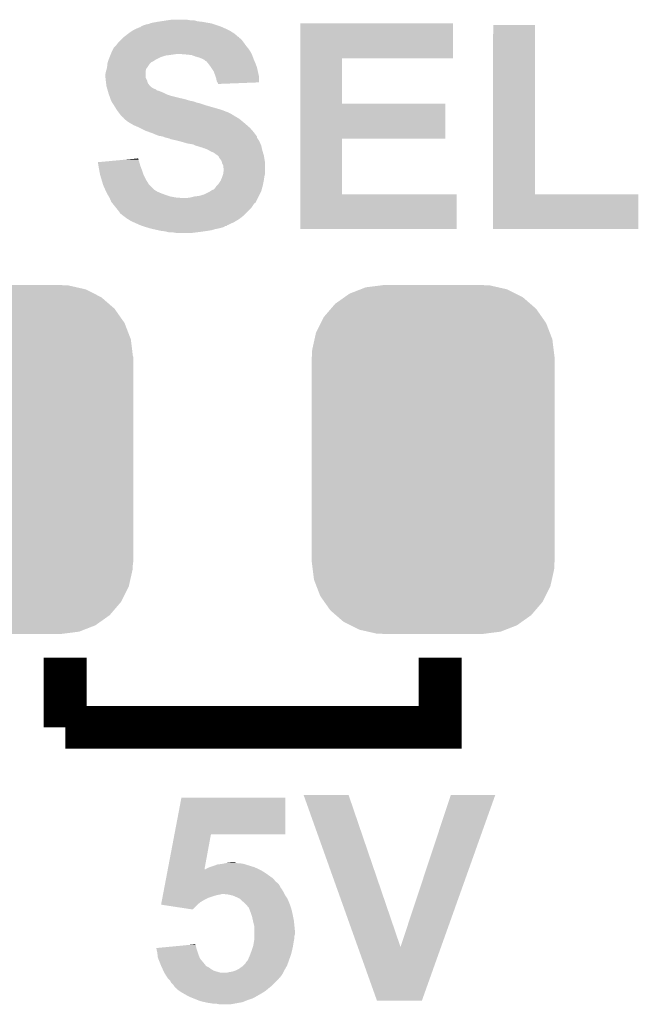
# Model space of a CAD drawing. Extents: x -4.5 to 27.4, y -3.9 to 53.4.
# Tile 16 of 43: x 11.5 to 14.4, y 4.2 to 8.8. Entities that reach past the tile are written whole.
import ezdxf

# ---------------------------------------------------------------- set-up
doc = ezdxf.new("R2010")
doc.units = 0
doc.layers.get('0').update_dxf_attribs({"linetype": 'CONTINUOUS'})
doc.layers.add('BRUSHLESS_28_CLICK_V101_GTO', color=11, linetype='CONTINUOUS')
doc.layers.add('BRUSHLESS_28_CLICK_V101_GTS', color=8, linetype='CONTINUOUS')

# ---------------------------------------------------------------- blocks, each defined once
blk = doc.blocks.new('CUSTOM_106')
for points in [[(-0.396894, 0.786286), (-0.344522, 0.80667), (0.391508, 0.786286), (0.351232, 0.80667)], [(-0.344522, 0.80667), (-0.319682, 0.816338), (0.351232, 0.80667), (0.308712, 0.816338)], [(-0.319682, 0.816338), (-0.251122, 0.82504), (0.308712, 0.816338), (0.27044, 0.82504)], [(-0.251122, 0.82504), (-0.23749, 0.82677), (0.27044, 0.82504), (0.23749, 0.82677)], [(-0.464512, 0.738408), (-0.420946, 0.769256), (0.460796, 0.738408), (0.425156, 0.769256)], [(-0.420946, 0.769256), (-0.396894, 0.786286), (0.425156, 0.769256), (0.391508, 0.786286)], [(-0.5185, 0.67556), (-0.484594, 0.715032), (0.515528, 0.67556), (0.4878, 0.715032)], [(-0.484594, 0.715032), (-0.464512, 0.738408), (0.4878, 0.715032), (0.460796, 0.738408)], [(-0.532704, 0.647234), (-0.5185, 0.67556), (0.535424, 0.647234), (0.515528, 0.67556)], [(-0.555636, 0.601496), (-0.532704, 0.647234), (0.55303, 0.601496), (0.535424, 0.647234)], [(-0.573704, 0.520636), (-0.562694, 0.569912), (0.571254, 0.520636), (0.565186, 0.569912)], [(-0.562694, 0.569912), (-0.555636, 0.601496), (0.565186, 0.569912), (0.55303, 0.601496)], [(-0.57531, 0.48768), (-0.573704, 0.520636), (0.57531, 0.48768), (0.571254, 0.520636)], [(-0.57658, -0.48768), (-0.57658, 0.48768), (0.57658, -0.48768), (0.57658, 0.48768)], [(-0.571252, -0.520636), (-0.57531, -0.48768), (0.573704, -0.520636), (0.57531, -0.48768)], [(-0.565186, -0.569912), (-0.571252, -0.520636), (0.562692, -0.569912), (0.573704, -0.520636)], [(-0.553028, -0.601496), (-0.565186, -0.569912), (0.555636, -0.601496), (0.562692, -0.569912)], [(-0.535424, -0.647234), (-0.553028, -0.601496), (0.532702, -0.647234), (0.555636, -0.601496)], [(-0.515526, -0.67556), (-0.535424, -0.647234), (0.5185, -0.67556), (0.532702, -0.647234)], [(-0.4878, -0.715032), (-0.515526, -0.67556), (0.484592, -0.715032), (0.5185, -0.67556)], [(-0.460794, -0.738408), (-0.4878, -0.715032), (0.464512, -0.738408), (0.484592, -0.715032)], [(-0.425156, -0.769256), (-0.460794, -0.738408), (0.420944, -0.769256), (0.464512, -0.738408)], [(-0.391506, -0.786286), (-0.425156, -0.769256), (0.396894, -0.786286), (0.420944, -0.769256)], [(-0.351232, -0.80667), (-0.391506, -0.786286), (0.34452, -0.80667), (0.396894, -0.786286)], [(-0.30871, -0.816338), (-0.351232, -0.80667), (0.319682, -0.816338), (0.34452, -0.80667)], [(-0.27044, -0.82504), (-0.30871, -0.816338), (0.25112, -0.82504), (0.319682, -0.816338)], [(-0.23749, -0.82677), (-0.27044, -0.82504), (0.23749, -0.82677), (0.25112, -0.82504)]]:
    blk.add_solid(points)

msp = doc.modelspace()

# ---------------------------------------------------------------- linework, layer by layer
at = {"layer": 'BRUSHLESS_28_CLICK_V101_GTO', "const_width": 0.2032}
for points in [[(11.684, 5.4864), (11.684, 5.8166)], [(11.684, 5.4864), (13.462, 5.4864), (13.462, 5.8166)]]:
    msp.add_lwpolyline(points, dxfattribs=at)
at = {"layer": 'BRUSHLESS_28_CLICK_V101_GTO'}
for points in [[(12.080242, 8.821422), (12.086584, 8.823958), (12.385032, 8.821422), (12.377422, 8.823958)], [(12.086584, 8.823958), (12.092942, 8.8265), (12.377422, 8.823958), (12.363022, 8.8265)], [(12.092942, 8.8265), (12.12088, 8.83158), (12.363022, 8.8265), (12.33424, 8.83158)], [(12.12088, 8.83158), (12.13739, 8.83412), (12.33424, 8.83158), (12.311382, 8.83412)], [(12.13739, 8.83412), (12.1539, 8.83666), (12.311382, 8.83412), (12.302494, 8.83666)], [(12.1539, 8.83666), (12.17168, 8.8392), (12.302494, 8.83666), (12.293604, 8.8392)], [(12.17168, 8.8392), (12.189462, 8.84174), (12.275822, 8.8392), (12.260578, 8.84174)], [(12.79908, 8.65886), (12.799084, 8.823934), (13.522934, 8.65886), (13.52296, 8.823934)], [(12.799084, 8.823934), (12.799086, 8.82396), (13.52296, 8.823934), (12.799086, 8.82396)], [(11.982994, 8.7757), (11.98626, 8.77824), (12.486642, 8.7757), (12.482578, 8.77824)], [(11.98626, 8.77824), (12.001496, 8.7884), (12.482578, 8.77824), (12.466318, 8.7884)], [(12.001496, 8.7884), (12.009116, 8.79348), (12.466318, 8.7884), (12.45616, 8.79348)], [(12.009116, 8.79348), (12.020294, 8.79856), (12.45616, 8.79348), (12.446, 8.79856)], [(12.020294, 8.79856), (12.037064, 8.80618), (12.446, 8.79856), (12.428854, 8.80618)], [(12.037064, 8.80618), (12.039606, 8.806186), (12.428854, 8.80618), (12.42884, 8.806186)], [(12.039606, 8.806186), (12.04214, 8.80872), (12.42884, 8.806186), (12.423138, 8.80872)], [(12.04214, 8.80872), (12.042144, 8.808722), (12.423138, 8.80872), (12.423132, 8.808722)], [(12.042144, 8.808722), (12.052302, 8.8138), (12.423132, 8.808722), (12.407898, 8.8138)], [(12.052302, 8.8138), (12.067542, 8.81888), (12.407898, 8.8138), (12.392658, 8.81888)], [(12.067542, 8.81888), (12.080242, 8.821422), (12.392658, 8.81888), (12.385032, 8.821422)], [(13.713464, 8.0137), (13.713484, 8.816314), (13.911606, 8.0137), (13.91158, 8.816314)], [(13.713484, 8.816314), (13.713486, 8.81634), (13.91158, 8.816314), (13.713486, 8.81634)], [(11.932922, 8.72998), (11.9507, 8.747758), (12.532996, 8.72998), (12.51966, 8.747758)], [(11.9507, 8.747758), (11.95578, 8.752838), (12.51966, 8.747758), (12.514576, 8.752838)], [(11.95578, 8.752838), (11.958324, 8.755382), (12.514576, 8.752838), (12.509506, 8.755382)], [(11.958324, 8.755382), (11.963384, 8.760442), (12.509506, 8.755382), (12.506966, 8.760442)], [(11.963384, 8.760442), (11.963402, 8.76046), (12.506966, 8.760442), (12.504422, 8.76046)], [(11.963402, 8.76046), (11.982994, 8.7757), (12.504422, 8.76046), (12.486642, 8.7757)], [(11.900408, 8.67918), (11.90244, 8.68426), (12.56792, 8.67918), (12.56538, 8.68426)], [(11.90244, 8.68426), (11.904978, 8.689338), (12.56538, 8.68426), (12.56284, 8.689338)], [(11.904978, 8.689338), (11.912602, 8.70458), (12.56284, 8.689338), (12.55268, 8.70458)], [(11.912602, 8.70458), (11.915142, 8.709656), (12.55268, 8.70458), (12.54862, 8.709656)], [(11.915142, 8.709656), (11.92276, 8.71728), (12.54862, 8.709656), (12.54252, 8.71728)], [(11.92276, 8.71728), (11.9253, 8.719822), (12.54252, 8.71728), (12.540614, 8.719822)], [(11.9253, 8.719822), (11.932922, 8.72998), (12.540614, 8.719822), (12.532996, 8.72998)], [(11.884662, 8.636002), (11.886352, 8.641074), (12.087862, 8.636002), (12.092934, 8.641074)], [(11.886352, 8.641074), (11.886354, 8.64108), (12.092934, 8.641074), (12.09548, 8.64108)], [(11.886354, 8.64108), (11.890586, 8.65378), (12.09548, 8.64108), (12.115802, 8.65378)], [(11.890586, 8.65378), (11.89228, 8.65886), (12.115802, 8.65378), (12.12596, 8.65886)], [(11.89228, 8.65886), (11.894312, 8.66394), (12.12596, 8.65886), (12.13612, 8.66394)], [(11.894312, 8.66394), (11.897358, 8.671558), (12.13612, 8.66394), (12.158978, 8.671558)], [(11.897358, 8.671558), (11.898376, 8.6741), (12.158978, 8.671558), (12.1793, 8.6741)], [(11.898376, 8.6741), (11.900408, 8.67918), (12.1793, 8.6741), (12.21486, 8.67918)], [(12.25804, 8.67664), (12.227562, 8.67918), (12.56919, 8.67664), (12.56792, 8.67918)], [(12.283438, 8.6741), (12.25804, 8.67664), (12.57046, 8.6741), (12.56919, 8.67664)], [(12.30376, 8.66648), (12.283438, 8.6741), (12.573318, 8.66648), (12.57046, 8.6741)], [(12.32154, 8.661402), (12.30376, 8.66648), (12.575222, 8.661402), (12.573318, 8.66648)], [(12.33424, 8.65632), (12.32154, 8.661402), (12.577128, 8.65632), (12.575222, 8.661402)], [(12.33932, 8.65378), (12.33424, 8.65632), (12.57808, 8.65378), (12.577128, 8.65632)], [(12.344396, 8.651242), (12.33932, 8.65378), (12.579168, 8.651242), (12.57808, 8.65378)], [(12.349474, 8.646166), (12.344396, 8.651242), (12.581344, 8.646166), (12.579168, 8.651242)], [(12.352016, 8.64616), (12.349474, 8.646166), (12.581346, 8.64616), (12.581344, 8.646166)], [(12.360486, 8.636), (12.352016, 8.64616), (12.5857, 8.636), (12.581346, 8.64616)], [(12.799074, 8.44296), (12.79908, 8.658834), (12.997206, 8.44296), (12.99718, 8.658834)], [(12.79908, 8.658834), (12.79908, 8.65886), (12.99718, 8.658834), (13.522934, 8.65886)], [(11.8745, 8.582662), (11.877038, 8.595358), (12.065002, 8.582662), (12.065, 8.595358)], [(11.877038, 8.595358), (11.87704, 8.59536), (12.065, 8.595358), (12.065, 8.59536)], [(11.87704, 8.59536), (11.880668, 8.608062), (12.065, 8.59536), (12.067538, 8.608062)], [(11.880668, 8.608062), (11.88212, 8.613142), (12.067538, 8.608062), (12.071348, 8.613142)], [(11.88212, 8.613142), (11.882684, 8.61822), (12.071348, 8.613142), (12.07516, 8.61822)], [(11.882684, 8.61822), (11.884378, 8.63346), (12.07516, 8.61822), (12.08532, 8.63346)], [(11.884378, 8.63346), (11.884662, 8.636002), (12.08532, 8.63346), (12.087862, 8.636002)], [(12.36472, 8.63092), (12.360486, 8.636), (12.587606, 8.63092), (12.5857, 8.636)], [(12.375608, 8.615678), (12.36472, 8.63092), (12.59332, 8.615678), (12.587606, 8.63092)], [(12.37742, 8.61314), (12.375608, 8.615678), (12.593884, 8.61314), (12.59332, 8.615678)], [(12.387578, 8.597902), (12.37742, 8.61314), (12.597272, 8.597902), (12.593884, 8.61314)], [(12.3952, 8.57758), (12.387578, 8.597902), (12.601788, 8.57758), (12.597272, 8.597902)], [(11.8745, 8.569962), (11.8745, 8.582662), (12.065002, 8.569962), (12.065002, 8.582662)], [(11.874502, 8.569958), (11.8745, 8.569962), (12.065002, 8.569958), (12.065002, 8.569962)], [(11.875348, 8.56234), (11.874502, 8.569958), (12.06754, 8.56234), (12.065002, 8.569958)], [(11.876476, 8.552178), (11.875348, 8.56234), (12.072622, 8.552178), (12.06754, 8.56234)], [(11.87704, 8.5471), (11.876476, 8.552178), (12.073892, 8.5471), (12.072622, 8.552178)], [(11.877676, 8.542016), (11.87704, 8.5471), (12.075162, 8.542016), (12.073892, 8.5471)], [(12.39774, 8.569958), (12.3952, 8.57758), (12.60348, 8.569958), (12.601788, 8.57758)], [(12.400278, 8.56234), (12.39774, 8.569958), (12.603472, 8.56234), (12.60348, 8.569958)], [(12.402818, 8.549638), (12.400278, 8.56234), (12.603458, 8.549638), (12.603472, 8.56234)], [(12.406206, 8.54456), (12.402818, 8.549638), (12.603454, 8.54456), (12.603458, 8.549638)], [(12.407896, 8.542026), (12.406206, 8.54456), (12.5382, 8.542026), (12.603454, 8.54456)], [(11.878946, 8.53186), (11.877676, 8.542016), (12.082782, 8.53186), (12.075162, 8.542016)], [(11.87958, 8.526782), (11.878946, 8.53186), (12.08786, 8.526782), (12.082782, 8.53186)], [(11.881034, 8.5217), (11.87958, 8.526782), (12.09294, 8.5217), (12.08786, 8.526782)], [(11.882484, 8.51662), (11.881034, 8.5217), (12.100562, 8.51662), (12.09294, 8.5217)], [(11.88321, 8.51408), (11.882484, 8.51662), (12.105642, 8.51408), (12.100562, 8.51662)], [(11.883938, 8.511536), (11.88321, 8.51408), (12.113258, 8.511536), (12.105642, 8.51408)], [(11.885388, 8.506458), (11.883938, 8.511536), (12.118346, 8.506458), (12.113258, 8.511536)], [(11.886114, 8.503918), (11.885388, 8.506458), (12.128502, 8.503918), (12.118346, 8.506458)], [(11.889018, 8.49376), (11.886114, 8.503918), (12.1539, 8.49376), (12.128502, 8.503918)], [(12.4079, 8.536966), (12.407896, 8.542026), (12.4079, 8.536966), (12.5382, 8.542026)], [(11.889742, 8.49122), (11.889018, 8.49376), (12.158982, 8.49122), (12.1539, 8.49376)], [(11.891556, 8.48614), (11.889742, 8.49122), (12.169142, 8.48614), (12.158982, 8.49122)], [(11.89337, 8.481062), (11.891556, 8.48614), (12.18438, 8.481062), (12.169142, 8.48614)], [(11.896998, 8.4709), (11.89337, 8.481062), (12.22502, 8.4709), (12.18438, 8.481062)], [(11.898812, 8.46582), (11.896998, 8.4709), (12.247878, 8.46582), (12.22502, 8.4709)], [(11.901532, 8.4582), (11.898812, 8.46582), (12.27328, 8.4582), (12.247878, 8.46582)], [(11.90244, 8.45566), (11.901532, 8.4582), (12.280904, 8.45566), (12.27328, 8.4582)], [(11.90244, 8.455656), (11.90244, 8.45566), (12.285998, 8.455656), (12.285982, 8.45566)], [(11.904056, 8.453118), (11.90244, 8.455656), (12.296142, 8.453118), (12.285998, 8.455656)], [(11.907288, 8.44804), (11.904056, 8.453118), (12.308842, 8.44804), (12.296142, 8.453118)], [(11.908906, 8.445498), (11.907288, 8.44804), (12.32154, 8.445498), (12.308842, 8.44804)], [(11.915372, 8.43534), (11.908906, 8.445498), (12.35202, 8.43534), (12.32154, 8.445498)], [(11.92022, 8.42772), (11.915372, 8.43534), (12.378694, 8.42772), (12.35202, 8.43534)], [(11.927838, 8.415022), (11.92022, 8.42772), (12.42314, 8.415022), (12.378694, 8.42772)], [(11.937366, 8.40232), (11.927838, 8.415022), (12.45616, 8.40232), (12.42314, 8.415022)], [(12.79907, 8.27786), (12.799074, 8.442934), (13.487374, 8.27786), (13.4874, 8.442934)], [(12.799074, 8.442934), (12.799074, 8.44296), (13.4874, 8.442934), (12.997206, 8.44296)], [(11.943082, 8.3947), (11.937366, 8.40232), (12.471398, 8.3947), (12.45616, 8.40232)], [(11.948798, 8.38708), (11.943082, 8.3947), (12.4841, 8.38708), (12.471398, 8.3947)], [(11.948816, 8.387054), (11.948798, 8.38708), (12.48664, 8.387054), (12.4841, 8.38708)], [(11.9507, 8.384542), (11.948816, 8.387054), (12.486658, 8.384542), (12.48664, 8.387054)], [(11.95071, 8.384534), (11.9507, 8.384542), (12.486658, 8.384534), (12.486658, 8.384542)], [(11.955784, 8.379462), (11.95071, 8.384534), (12.496796, 8.379462), (12.486658, 8.384534)], [(11.955788, 8.37946), (11.955784, 8.379462), (12.496798, 8.37946), (12.496796, 8.379462)], [(11.960854, 8.376918), (11.955788, 8.37946), (12.501036, 8.376918), (12.496798, 8.37946)], [(11.963398, 8.371844), (11.960854, 8.376918), (12.509494, 8.371844), (12.501036, 8.376918)], [(11.963404, 8.37184), (11.963398, 8.371844), (12.5095, 8.37184), (12.509494, 8.371844)], [(11.9761, 8.36168), (11.963404, 8.37184), (12.521692, 8.36168), (12.5095, 8.37184)], [(11.99134, 8.35152), (11.9761, 8.36168), (12.533884, 8.35152), (12.521692, 8.36168)], [(12.00023, 8.34644), (11.99134, 8.35152), (12.53998, 8.34644), (12.533884, 8.35152)], [(12.009118, 8.34136), (12.00023, 8.34644), (12.545788, 8.34136), (12.53998, 8.34644)], [(12.0269, 8.33374), (12.009118, 8.34136), (12.554496, 8.33374), (12.545788, 8.34136)], [(12.03706, 8.32866), (12.0269, 8.33374), (12.560302, 8.32866), (12.554496, 8.33374)], [(12.06246, 8.31596), (12.03706, 8.32866), (12.571416, 8.31596), (12.560302, 8.32866)], [(12.083792, 8.308342), (12.06246, 8.31596), (12.57808, 8.308342), (12.571416, 8.31596)], [(12.09802, 8.30326), (12.083792, 8.308342), (12.581892, 8.30326), (12.57808, 8.308342)], [(12.115802, 8.29564), (12.09802, 8.30326), (12.587606, 8.29564), (12.581892, 8.30326)], [(12.131038, 8.290562), (12.115802, 8.29564), (12.591414, 8.290562), (12.587606, 8.29564)], [(12.146278, 8.28802), (12.131038, 8.290562), (12.59332, 8.28802), (12.591414, 8.290562)], [(12.158978, 8.282942), (12.146278, 8.28802), (12.593324, 8.282942), (12.59332, 8.28802)], [(12.15901, 8.282934), (12.158978, 8.282942), (12.593324, 8.282934), (12.593324, 8.282942)], [(12.179298, 8.277862), (12.15901, 8.282934), (12.596708, 8.277862), (12.593324, 8.282934)], [(12.184376, 8.275322), (12.179298, 8.277862), (12.5984, 8.275322), (12.596708, 8.277862)], [(12.184378, 8.27532), (12.184376, 8.275322), (12.598402, 8.27532), (12.5984, 8.275322)], [(12.20724, 8.27024), (12.184378, 8.27532), (12.60145, 8.27024), (12.598402, 8.27532)], [(12.22756, 8.26516), (12.20724, 8.27024), (12.604496, 8.26516), (12.60145, 8.27024)], [(12.236458, 8.262618), (12.22756, 8.26516), (12.60602, 8.262618), (12.604496, 8.26516)], [(12.799064, 8.0137), (12.79907, 8.277834), (12.997206, 8.0137), (12.99718, 8.277834)], [(12.79907, 8.277834), (12.79907, 8.27786), (12.99718, 8.277834), (13.487374, 8.27786)], [(12.263118, 8.255), (12.236458, 8.262618), (12.609286, 8.255), (12.60602, 8.262618)], [(12.27836, 8.25246), (12.263118, 8.255), (12.610374, 8.25246), (12.609286, 8.255)], [(12.291058, 8.24992), (12.27836, 8.25246), (12.611462, 8.24992), (12.610374, 8.25246)], [(12.301218, 8.24484), (12.291058, 8.24992), (12.61364, 8.24484), (12.611462, 8.24992)], [(12.301226, 8.244838), (12.301218, 8.24484), (12.61364, 8.244838), (12.61364, 8.24484)], [(12.31138, 8.242298), (12.301226, 8.244838), (12.614206, 8.242298), (12.61364, 8.244838)], [(12.326622, 8.23722), (12.31138, 8.242298), (12.615334, 8.23722), (12.614206, 8.242298)], [(12.336778, 8.234682), (12.326622, 8.23722), (12.615898, 8.234682), (12.615334, 8.23722)], [(12.341856, 8.232142), (12.336778, 8.234682), (12.616462, 8.232142), (12.615898, 8.234682)], [(12.344396, 8.23214), (12.341856, 8.232142), (12.616464, 8.23214), (12.616462, 8.232142)], [(12.362178, 8.22452), (12.344396, 8.23214), (12.618156, 8.22452), (12.616464, 8.23214)], [(12.366408, 8.221982), (12.362178, 8.22452), (12.61872, 8.221982), (12.618156, 8.22452)], [(12.374878, 8.2169), (12.366408, 8.221982), (12.620246, 8.2169), (12.61872, 8.221982)], [(12.387584, 8.21182), (12.374878, 8.2169), (12.62177, 8.21182), (12.620246, 8.2169)], [(11.866218, 8.168638), (11.92067, 8.173716), (12.034522, 8.168638), (12.031982, 8.173716)], [(11.92067, 8.173716), (11.975144, 8.178796), (12.031982, 8.173716), (12.03198, 8.178796)], [(11.975144, 8.178796), (12.029446, 8.18386), (12.03198, 8.178796), (12.029446, 8.18386)], [(12.39774, 8.2042), (12.387584, 8.21182), (12.624056, 8.2042), (12.62177, 8.21182)], [(12.40536, 8.19912), (12.39774, 8.2042), (12.62558, 8.19912), (12.624056, 8.2042)], [(12.4079, 8.19658), (12.40536, 8.19912), (12.62634, 8.19658), (12.62558, 8.19912)], [(12.412974, 8.191506), (12.4079, 8.19658), (12.627186, 8.191506), (12.62634, 8.19658)], [(12.41298, 8.18896), (12.412974, 8.191506), (12.62761, 8.18896), (12.627186, 8.191506)], [(12.4206, 8.1788), (12.41298, 8.18896), (12.629304, 8.1788), (12.62761, 8.18896)], [(12.425678, 8.171184), (12.4206, 8.1788), (12.630574, 8.171184), (12.629304, 8.1788)], [(12.42695, 8.166098), (12.425678, 8.171184), (12.63142, 8.166098), (12.630574, 8.171184)], [(11.838962, 8.166096), (11.866218, 8.168638), (12.03525, 8.166096), (12.034522, 8.168638)], [(11.841492, 8.15086), (11.838962, 8.166096), (12.0396, 8.15086), (12.03525, 8.166096)], [(11.84402, 8.13562), (11.841492, 8.15086), (12.045316, 8.13562), (12.0396, 8.15086)], [(11.844944, 8.13054), (11.84402, 8.13562), (12.04722, 8.13054), (12.045316, 8.13562)], [(11.8491, 8.10768), (11.844944, 8.13054), (12.05484, 8.10768), (12.04722, 8.13054)], [(12.428218, 8.161022), (12.42695, 8.166098), (12.63142, 8.161022), (12.63142, 8.166098)], [(12.433298, 8.150864), (12.428218, 8.161022), (12.63142, 8.150864), (12.63142, 8.161022)], [(12.4333, 8.143244), (12.433298, 8.150864), (12.63142, 8.143244), (12.63142, 8.150864)], [(12.435838, 8.135622), (12.4333, 8.143244), (12.63142, 8.135622), (12.63142, 8.143244)], [(12.4333, 8.110222), (12.43584, 8.130542), (12.63142, 8.110222), (12.63142, 8.130542)], [(12.43584, 8.130542), (12.435838, 8.135622), (12.63142, 8.130542), (12.63142, 8.135622)], [(11.85672, 8.082282), (11.8491, 8.10768), (12.06754, 8.082282), (12.05484, 8.10768)], [(11.862816, 8.061958), (11.85672, 8.082282), (12.080242, 8.061958), (12.06754, 8.082282)], [(12.41044, 8.06196), (12.4206, 8.077196), (12.622274, 8.06196), (12.625322, 8.077196)], [(12.4206, 8.077196), (12.422778, 8.082282), (12.625322, 8.077196), (12.62634, 8.082282)], [(12.422778, 8.082282), (12.42822, 8.09498), (12.62634, 8.082282), (12.628154, 8.09498)], [(12.42822, 8.09498), (12.429912, 8.100058), (12.628154, 8.09498), (12.62888, 8.100058)], [(12.429912, 8.100058), (12.433298, 8.110218), (12.62888, 8.100058), (12.63142, 8.110218)], [(12.433298, 8.110218), (12.4333, 8.110222), (12.63142, 8.110218), (12.63142, 8.110222)], [(11.864338, 8.05688), (11.862816, 8.061958), (12.08532, 8.05688), (12.080242, 8.061958)], [(11.8745, 8.03402), (11.864338, 8.05688), (12.10818, 8.03402), (12.08532, 8.05688)], [(11.874502, 8.034018), (11.8745, 8.03402), (12.108182, 8.034018), (12.10818, 8.03402)], [(11.87831, 8.0264), (11.874502, 8.034018), (12.120882, 8.0264), (12.108182, 8.034018)], [(12.372846, 8.02894), (12.38504, 8.03656), (12.61364, 8.02894), (12.615718, 8.03656)], [(12.38504, 8.03656), (12.387586, 8.036566), (12.615718, 8.03656), (12.615718, 8.036566)], [(12.387586, 8.036566), (12.3952, 8.04418), (12.615718, 8.036566), (12.617796, 8.04418)], [(12.3952, 8.04418), (12.400282, 8.051802), (12.617796, 8.04418), (12.619874, 8.051802)], [(12.400282, 8.051802), (12.40536, 8.05688), (12.619874, 8.051802), (12.62126, 8.05688)], [(12.40536, 8.05688), (12.41044, 8.06196), (12.62126, 8.05688), (12.622274, 8.06196)], [(11.88212, 8.01878), (11.87831, 8.0264), (12.13866, 8.01878), (12.120882, 8.0264)], [(11.88466, 8.0137), (11.88212, 8.01878), (12.152208, 8.0137), (12.13866, 8.01878)], [(11.886112, 8.01116), (11.88466, 8.0137), (12.15898, 8.01116), (12.152208, 8.0137)], [(11.890468, 8.00354), (11.886112, 8.01116), (12.18184, 8.00354), (12.15898, 8.01116)], [(11.89337, 7.99846), (11.890468, 8.00354), (12.20978, 7.99846), (12.18184, 8.00354)], [(11.89482, 7.995922), (11.89337, 7.99846), (12.242774, 7.995922), (12.20978, 7.99846)], [(11.894822, 7.99592), (11.89482, 7.995922), (12.242798, 7.99592), (12.242774, 7.995922)], [(11.90244, 7.978142), (11.894822, 7.99592), (12.588234, 7.978142), (12.597124, 7.99592)], [(12.25804, 7.99592), (12.27582, 7.99846), (12.597124, 7.99592), (12.598396, 7.99846)], [(12.27582, 7.99846), (12.296142, 8.00354), (12.598396, 7.99846), (12.600936, 8.00354)], [(12.296142, 8.00354), (12.319002, 8.00608), (12.600936, 8.00354), (12.602206, 8.00608)], [(12.319002, 8.00608), (12.3444, 8.0137), (12.602206, 8.00608), (12.606018, 8.0137)], [(12.3444, 8.0137), (12.364718, 8.02386), (12.606018, 8.0137), (12.611098, 8.02386)], [(12.364718, 8.02386), (12.372846, 8.02894), (12.611098, 8.02386), (12.61364, 8.02894)], [(12.79906, 7.848626), (12.799064, 8.013674), (13.540714, 7.848626), (13.54074, 8.013674)], [(12.799064, 8.013674), (12.799064, 8.0137), (13.54074, 8.013674), (12.997206, 8.0137)], [(13.71346, 7.848626), (13.713464, 8.013674), (14.401774, 7.848626), (14.4018, 8.013674)], [(13.713464, 8.013674), (13.713464, 8.0137), (14.4018, 8.013674), (13.911606, 8.0137)], [(11.906504, 7.973062), (11.90244, 7.978142), (12.585694, 7.973062), (12.588234, 7.978142)], [(11.908542, 7.970516), (11.906504, 7.973062), (12.580624, 7.970516), (12.585694, 7.973062)], [(11.926826, 7.947658), (11.908542, 7.970516), (12.565378, 7.947658), (12.580624, 7.970516)], [(11.93292, 7.94004), (11.926826, 7.947658), (12.557758, 7.94004), (12.565378, 7.947658)], [(11.94054, 7.92988), (11.93292, 7.94004), (12.547598, 7.92988), (12.557758, 7.94004)], [(11.945624, 7.922264), (11.94054, 7.92988), (12.539982, 7.922264), (12.547598, 7.92988)], [(11.950696, 7.919722), (11.945624, 7.922264), (12.53744, 7.919722), (12.539982, 7.922264)], [(11.95578, 7.914642), (11.950696, 7.919722), (12.53236, 7.914642), (12.53744, 7.919722)], [(11.955784, 7.91464), (11.95578, 7.914642), (12.532358, 7.91464), (12.53236, 7.914642)], [(11.976102, 7.8994), (11.955784, 7.91464), (12.512764, 7.8994), (12.532358, 7.91464)], [(11.98017, 7.896858), (11.976102, 7.8994), (12.509498, 7.896858), (12.512764, 7.8994)], [(11.99642, 7.886702), (11.98017, 7.896858), (12.492568, 7.886702), (12.509498, 7.896858)], [(12.007854, 7.88162), (11.99642, 7.886702), (12.484098, 7.88162), (12.492568, 7.886702)], [(12.042142, 7.86638), (12.007854, 7.88162), (12.451088, 7.86638), (12.484098, 7.88162)], [(12.042148, 7.866378), (12.042142, 7.86638), (12.451084, 7.866378), (12.451088, 7.86638)], [(12.049762, 7.86384), (12.042148, 7.866378), (12.448538, 7.86384), (12.451084, 7.866378)], [(12.049774, 7.863836), (12.049762, 7.86384), (12.443454, 7.863836), (12.448538, 7.86384)], [(12.065, 7.85876), (12.049774, 7.863836), (12.435844, 7.85876), (12.443454, 7.863836)], [(12.073462, 7.856222), (12.065, 7.85876), (12.42822, 7.856222), (12.435844, 7.85876)], [(12.090402, 7.85114), (12.073462, 7.856222), (12.4079, 7.85114), (12.42822, 7.856222)], [(12.101832, 7.8486), (12.090402, 7.85114), (12.3952, 7.8486), (12.4079, 7.85114)], [(12.124692, 7.84352), (12.101832, 7.8486), (12.37742, 7.84352), (12.3952, 7.8486)], [(12.136122, 7.84098), (12.124692, 7.84352), (12.36218, 7.84098), (12.37742, 7.84352)], [(13.540714, 7.8486), (12.79906, 7.848626), (13.540714, 7.8486), (13.540714, 7.848626)], [(14.401774, 7.8486), (13.71346, 7.848626), (14.401774, 7.8486), (14.401774, 7.848626)], [(12.156438, 7.83844), (12.136122, 7.84098), (12.3444, 7.83844), (12.36218, 7.84098)], [(12.166598, 7.8359), (12.156438, 7.83844), (12.32662, 7.8359), (12.3444, 7.83844)], [(12.176758, 7.83336), (12.166598, 7.8359), (12.306298, 7.83336), (12.32662, 7.8359)], [(12.209778, 7.83082), (12.194538, 7.83336), (12.285978, 7.83082), (12.306298, 7.83336)], [(12.201894, 4.9784), (12.235196, 5.153634), (12.727914, 4.9784), (12.72794, 5.153634)], [(12.235196, 5.153634), (12.235202, 5.15366), (12.72794, 5.153634), (12.235202, 5.15366)], [(12.814334, 5.16634), (12.814328, 5.166354), (13.027664, 5.16634), (12.814328, 5.166354)], [(13.071644, 4.445074), (12.814334, 5.16634), (13.274064, 4.445074), (13.027664, 5.16634)], [(13.274064, 4.445074), (13.512808, 5.166328), (13.46627, 4.445074), (13.72361, 5.166328)], [(13.512808, 5.166328), (13.51282, 5.16636), (13.72361, 5.166328), (13.51282, 5.16636)], [(12.170518, 4.813304), (12.20189, 4.978378), (12.34443, 4.813304), (12.374876, 4.978378)], [(12.20189, 4.978378), (12.201894, 4.9784), (12.374876, 4.978378), (12.727914, 4.9784)], [(12.169552, 4.80822), (12.170518, 4.8133), (12.613638, 4.80822), (12.60348, 4.8133)], [(12.170518, 4.8133), (12.170518, 4.813304), (12.34443, 4.8133), (12.349486, 4.813304)], [(12.34443, 4.8133), (12.34443, 4.813304), (12.60348, 4.8133), (12.603472, 4.813304)], [(12.349486, 4.813304), (12.353288, 4.81584), (12.603472, 4.813304), (12.5984, 4.81584)], [(12.353288, 4.81584), (12.357096, 4.81838), (12.5984, 4.81584), (12.592474, 4.81838)], [(12.357096, 4.81838), (12.369798, 4.82346), (12.592474, 4.81838), (12.580622, 4.82346)], [(12.369798, 4.82346), (12.38504, 4.82854), (12.580622, 4.82346), (12.564112, 4.82854)], [(12.38504, 4.82854), (12.398588, 4.83362), (12.564112, 4.82854), (12.5476, 4.83362)], [(12.398588, 4.83362), (12.405362, 4.83616), (12.5476, 4.83362), (12.539978, 4.83616)], [(12.405362, 4.83616), (12.425662, 4.838698), (12.539978, 4.83616), (12.532362, 4.838698)], [(12.425662, 4.838698), (12.425678, 4.8387), (12.532362, 4.838698), (12.532352, 4.8387)], [(12.425678, 4.8387), (12.438378, 4.84124), (12.532352, 4.8387), (12.517122, 4.84124)], [(12.438378, 4.84124), (12.45108, 4.84378), (12.504422, 4.84124), (12.494268, 4.84378)], [(12.45108, 4.84378), (12.451098, 4.843782), (12.494268, 4.84378), (12.49426, 4.843782)], [(12.451098, 4.843782), (12.473922, 4.846318), (12.49426, 4.843782), (12.486642, 4.846318)], [(12.473922, 4.846318), (12.473942, 4.84632), (12.486642, 4.846318), (12.473942, 4.84632)], [(12.158932, 4.75234), (12.162312, 4.77012), (12.684764, 4.75234), (12.669522, 4.77012)], [(12.162312, 4.77012), (12.167138, 4.79552), (12.669522, 4.77012), (12.633958, 4.79552)], [(12.167138, 4.79552), (12.169552, 4.80822), (12.633958, 4.79552), (12.613638, 4.80822)], [(12.14976, 4.70408), (12.152174, 4.716778), (12.72032, 4.70408), (12.712702, 4.716778)], [(12.152174, 4.716778), (12.154106, 4.726944), (12.712702, 4.716778), (12.705082, 4.726944)], [(12.154106, 4.726944), (12.156036, 4.737098), (12.705082, 4.726944), (12.7, 4.737098)], [(12.156036, 4.737098), (12.157484, 4.74472), (12.7, 4.737098), (12.69492, 4.74472)], [(12.157484, 4.74472), (12.15893, 4.752334), (12.69492, 4.74472), (12.687306, 4.752334)], [(12.15893, 4.752334), (12.158932, 4.75234), (12.687306, 4.752334), (12.684764, 4.75234)], [(12.14252, 4.66598), (12.144934, 4.67868), (12.339322, 4.66598), (12.36472, 4.67868)], [(12.144934, 4.67868), (12.146382, 4.6863), (12.36472, 4.67868), (12.38758, 4.6863)], [(12.146382, 4.6863), (12.147346, 4.69138), (12.38758, 4.6863), (12.405358, 4.69138)], [(12.147346, 4.69138), (12.14783, 4.69392), (12.405358, 4.69138), (12.420598, 4.69392)], [(12.14783, 4.69392), (12.148312, 4.696458), (12.420598, 4.69392), (12.425676, 4.696458)], [(12.148312, 4.69646), (12.14976, 4.70408), (12.724132, 4.69646), (12.72032, 4.70408)], [(12.148312, 4.696458), (12.148312, 4.69646), (12.425676, 4.696458), (12.433298, 4.69646)], [(12.456158, 4.69392), (12.433298, 4.69646), (12.725402, 4.69392), (12.724132, 4.69646)], [(12.479018, 4.68884), (12.456158, 4.69392), (12.727942, 4.68884), (12.725402, 4.69392)], [(12.479024, 4.688838), (12.479018, 4.68884), (12.727942, 4.688838), (12.727942, 4.68884)], [(12.4968, 4.68122), (12.479024, 4.688838), (12.733022, 4.68122), (12.727942, 4.688838)], [(12.512032, 4.673604), (12.4968, 4.68122), (12.7381, 4.673604), (12.733022, 4.68122)], [(12.512036, 4.673602), (12.512032, 4.673604), (12.738102, 4.673602), (12.7381, 4.673604)], [(12.5222, 4.663442), (12.512036, 4.673602), (12.742456, 4.663442), (12.738102, 4.673602)], [(12.138664, 4.645686), (12.13914, 4.6482), (12.311404, 4.645686), (12.31392, 4.6482)], [(12.288516, 4.622802), (12.138664, 4.645686), (12.288516, 4.622802), (12.311404, 4.645686)], [(12.13914, 4.6482), (12.141072, 4.65836), (12.31392, 4.6482), (12.32662, 4.65836)], [(12.141072, 4.65836), (12.14252, 4.66598), (12.32662, 4.65836), (12.339322, 4.66598)], [(12.532358, 4.65582), (12.5222, 4.663442), (12.74572, 4.65582), (12.742456, 4.663442)], [(12.539982, 4.6482), (12.532358, 4.65582), (12.748578, 4.6482), (12.74572, 4.65582)], [(12.550862, 4.635502), (12.539982, 4.6482), (12.753338, 4.635502), (12.748578, 4.6482)], [(12.555218, 4.630418), (12.550862, 4.635502), (12.754792, 4.630418), (12.753338, 4.635502)], [(12.559982, 4.617722), (12.555218, 4.630418), (12.75842, 4.617722), (12.754792, 4.630418)], [(12.56284, 4.6101), (12.559982, 4.617722), (12.760114, 4.6101), (12.75842, 4.617722)], [(12.56792, 4.59486), (12.56284, 4.6101), (12.7635, 4.59486), (12.760114, 4.6101)], [(12.570458, 4.58724), (12.56792, 4.59486), (12.765026, 4.58724), (12.7635, 4.59486)], [(12.574412, 4.569462), (12.570458, 4.58724), (12.76858, 4.569462), (12.765026, 4.58724)], [(12.57554, 4.56438), (12.574412, 4.569462), (12.76909, 4.56438), (12.76858, 4.569462)], [(12.58062, 4.544062), (12.57554, 4.56438), (12.77112, 4.544062), (12.76909, 4.56438)], [(12.58062, 4.518662), (12.58062, 4.544062), (12.77366, 4.518662), (12.77112, 4.544062)], [(12.58062, 4.505958), (12.58062, 4.518662), (12.773658, 4.505958), (12.77366, 4.518662)], [(12.58062, 4.498336), (12.58062, 4.505958), (12.77112, 4.498336), (12.773658, 4.505958)], [(12.58062, 4.488178), (12.58062, 4.498336), (12.77112, 4.488178), (12.77112, 4.498336)], [(12.58062, 4.480562), (12.58062, 4.488178), (12.769596, 4.480562), (12.77112, 4.488178)], [(12.115822, 4.439916), (12.221926, 4.450078), (12.305796, 4.439916), (12.30376, 4.450078)], [(12.116384, 4.43738), (12.115822, 4.439916), (12.306302, 4.43738), (12.305796, 4.439916)], [(12.12088, 4.41706), (12.116384, 4.43738), (12.313076, 4.41706), (12.306302, 4.43738)], [(12.221926, 4.450078), (12.274948, 4.455156), (12.30376, 4.450078), (12.301222, 4.455156)], [(12.274948, 4.455156), (12.30122, 4.457672), (12.301222, 4.455156), (12.30122, 4.457672)], [(12.56792, 4.42722), (12.573846, 4.445), (12.759394, 4.42722), (12.7635, 4.445)], [(12.573846, 4.445), (12.57554, 4.45008), (12.7635, 4.445), (12.764346, 4.45008)], [(12.57554, 4.45008), (12.579772, 4.47548), (12.764346, 4.45008), (12.76858, 4.47548)], [(12.579772, 4.47548), (12.58062, 4.480562), (12.76858, 4.47548), (12.769596, 4.480562)], [(13.162276, 4.19102), (13.071644, 4.445074), (13.375626, 4.19102), (13.46627, 4.445074)], [(12.12201, 4.406902), (12.12088, 4.41706), (12.31646, 4.406902), (12.313076, 4.41706)], [(12.12342, 4.394202), (12.12201, 4.406902), (12.321906, 4.394202), (12.31646, 4.406902)], [(12.125452, 4.389124), (12.12342, 4.394202), (12.324082, 4.389124), (12.321906, 4.394202)], [(12.137646, 4.358638), (12.125452, 4.389124), (12.34948, 4.358638), (12.324082, 4.389124)], [(12.547602, 4.378964), (12.55268, 4.38912), (12.744088, 4.378964), (12.747714, 4.38912)], [(12.55268, 4.38912), (12.5603, 4.4069), (12.747714, 4.38912), (12.754064, 4.4069)], [(12.5603, 4.4069), (12.562204, 4.41198), (12.754064, 4.4069), (12.755878, 4.41198)], [(12.562204, 4.41198), (12.56792, 4.42722), (12.755878, 4.41198), (12.759394, 4.42722)], [(12.13866, 4.3561), (12.137646, 4.358638), (12.349498, 4.3561), (12.34948, 4.358638)], [(12.138664, 4.356094), (12.13866, 4.3561), (12.349498, 4.356094), (12.349498, 4.3561)], [(12.14218, 4.348478), (12.138664, 4.356094), (12.364716, 4.348478), (12.349498, 4.356094)], [(12.145696, 4.340858), (12.14218, 4.348478), (12.374882, 4.340858), (12.364716, 4.348478)], [(12.506956, 4.340862), (12.524742, 4.353562), (12.726852, 4.340862), (12.73411, 4.353562)], [(12.524742, 4.353562), (12.527276, 4.356098), (12.73411, 4.353562), (12.73556, 4.356098)], [(12.527276, 4.356098), (12.539982, 4.368804), (12.73556, 4.356098), (12.740324, 4.368804)], [(12.539982, 4.368804), (12.542522, 4.373876), (12.740324, 4.368804), (12.742226, 4.373876)], [(12.542522, 4.373876), (12.545062, 4.37642), (12.742226, 4.373876), (12.74318, 4.37642)], [(12.545062, 4.37642), (12.547602, 4.378964), (12.74318, 4.37642), (12.744088, 4.378964)], [(12.149212, 4.33324), (12.145696, 4.340858), (12.387576, 4.33324), (12.374882, 4.340858)], [(12.151558, 4.32816), (12.149212, 4.33324), (12.40282, 4.32816), (12.387576, 4.33324)], [(12.1539, 4.323082), (12.151558, 4.32816), (12.420596, 4.323082), (12.40282, 4.32816)], [(12.153902, 4.32308), (12.1539, 4.323082), (12.420602, 4.32308), (12.420596, 4.323082)], [(12.156946, 4.318004), (12.153902, 4.32308), (12.715238, 4.318004), (12.717776, 4.32308)], [(12.16152, 4.310378), (12.156946, 4.318004), (12.709788, 4.310378), (12.715238, 4.318004)], [(12.168294, 4.30022), (12.16152, 4.310378), (12.70253, 4.30022), (12.709788, 4.310378)], [(12.168306, 4.300202), (12.168294, 4.30022), (12.699994, 4.300202), (12.70253, 4.30022)], [(12.171678, 4.295144), (12.168306, 4.300202), (12.697458, 4.295144), (12.699994, 4.300202)], [(12.17168, 4.29514), (12.171678, 4.295144), (12.697454, 4.29514), (12.697458, 4.295144)], [(12.181838, 4.284976), (12.17168, 4.29514), (12.68729, 4.284976), (12.697454, 4.29514)], [(12.451082, 4.32308), (12.46124, 4.32562), (12.717776, 4.32308), (12.719046, 4.32562)], [(12.46124, 4.32562), (12.476482, 4.328162), (12.719046, 4.32562), (12.720318, 4.328162)], [(12.476482, 4.328162), (12.49172, 4.33324), (12.720318, 4.328162), (12.722858, 4.33324)], [(12.49172, 4.33324), (12.501874, 4.33832), (12.722858, 4.33324), (12.7254, 4.33832)], [(12.501874, 4.33832), (12.506956, 4.340862), (12.7254, 4.33832), (12.726852, 4.340862)], [(12.186918, 4.274824), (12.181838, 4.284976), (12.67714, 4.274824), (12.68729, 4.284976)], [(12.197078, 4.264662), (12.186918, 4.274824), (12.66698, 4.264662), (12.67714, 4.274824)], [(12.200468, 4.259578), (12.197078, 4.264662), (12.661898, 4.259578), (12.66698, 4.264662)], [(12.20216, 4.25704), (12.200468, 4.259578), (12.658724, 4.25704), (12.661898, 4.259578)], [(12.20978, 4.24942), (12.20216, 4.25704), (12.6492, 4.24942), (12.658724, 4.25704)], [(12.212314, 4.246886), (12.20978, 4.24942), (12.646158, 4.246886), (12.6492, 4.24942)], [(12.214834, 4.24688), (12.212314, 4.246886), (12.64615, 4.24688), (12.646158, 4.246886)], [(12.21486, 4.24435), (12.214834, 4.24688), (12.643114, 4.24435), (12.64615, 4.24688)], [(12.225534, 4.23672), (12.21486, 4.24435), (12.633958, 4.23672), (12.643114, 4.24435)], [(12.232638, 4.23164), (12.225534, 4.23672), (12.62583, 4.23164), (12.633958, 4.23672)], [(12.245974, 4.22402), (12.232638, 4.23164), (12.61364, 4.22402), (12.62583, 4.23164)], [(12.263754, 4.21386), (12.245974, 4.22402), (12.59586, 4.21386), (12.61364, 4.22402)], [(12.268198, 4.21132), (12.263754, 4.21386), (12.591286, 4.21132), (12.59586, 4.21386)], [(12.28598, 4.2037), (12.268198, 4.21132), (12.57757, 4.2037), (12.591286, 4.21132)], [(12.292332, 4.20116), (12.28598, 4.2037), (12.572998, 4.20116), (12.57757, 4.2037)], [(12.311384, 4.19354), (12.292332, 4.20116), (12.55014, 4.19354), (12.572998, 4.20116)], [(12.324078, 4.188462), (12.311384, 4.19354), (12.537444, 4.188462), (12.55014, 4.19354)], [(12.346098, 4.18338), (12.324078, 4.188462), (12.524738, 4.18338), (12.537444, 4.188462)], [(12.357102, 4.18084), (12.346098, 4.18338), (12.510768, 4.18084), (12.524738, 4.18338)], [(12.37488, 4.1783), (12.357102, 4.18084), (12.496798, 4.1783), (12.510768, 4.18084)], [(12.390118, 4.17576), (12.37488, 4.1783), (12.482828, 4.17576), (12.496798, 4.1783)], [(12.415518, 4.17322), (12.402818, 4.17576), (12.468858, 4.17322), (12.482828, 4.17576)], [(13.37562, 4.191), (13.162276, 4.19102), (13.37562, 4.191), (13.375626, 4.19102)]]:
    msp.add_solid(points, dxfattribs=at)

# ---------------------------------------------------------------- block references
at = {"layer": 'BRUSHLESS_28_CLICK_V101_GTS'}
for p in [(11.43, 6.7564), (13.42898, 6.7564)]:
    msp.add_blockref('CUSTOM_106', p, dxfattribs=at)

doc.saveas('drawing.dxf')
